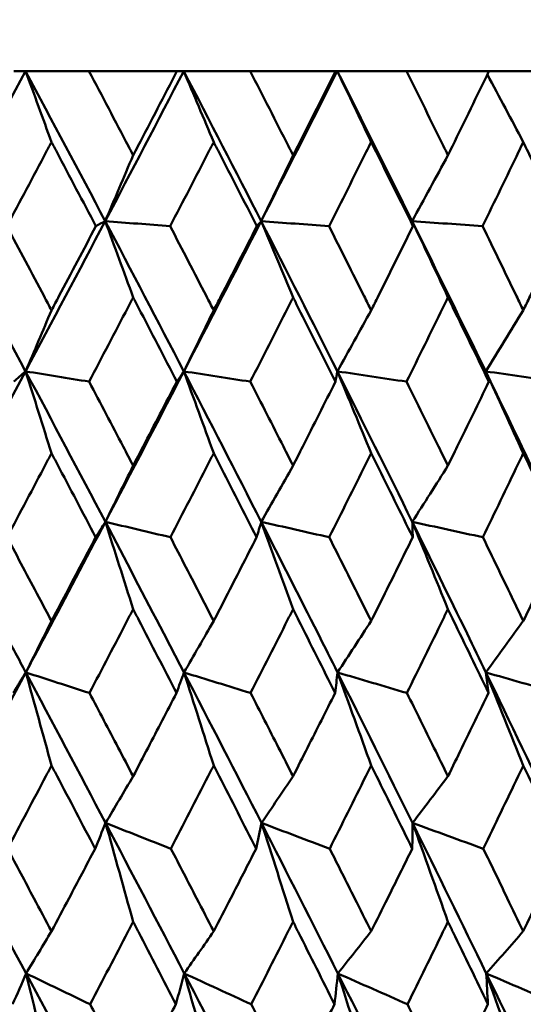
# Model space of a CAD drawing. Header units: millimetres. Extents: x 123 to 2417, y 726 to 3130.
# Tile 35 of 244: x 518.77 to 522.36, y 951.68 to 958.68. Entities that reach past the tile are written whole.
import ezdxf

# ---------------------------------------------------------------- set-up
doc = ezdxf.new("R2010")
doc.units = ezdxf.units.MM
doc.header["$LTSCALE"] = 12
doc.layers.add('Widoczne (ISO)', color=7, linetype='Continuous', lineweight=50)

msp = doc.modelspace()

# ---------------------------------------------------------------- linework, layer by layer
at = {"layer": 'Widoczne (ISO)'}
for p, q in [((518.733, 958.3133), (518.817, 958.3133)), ((518.817, 958.3133), (519.2676, 958.3133)), ((519.8931, 958.3133), (519.2676, 958.3133)), ((519.8931, 958.3133), (519.9412, 958.3133)), ((519.9412, 958.3133), (520.4134, 958.3133)), ((521.0207, 958.3133), (520.4134, 958.3133)), ((521.0207, 958.3133), (521.0327, 958.3133)), ((521.0327, 958.3133), (521.5245, 958.3133)), ((522.1112, 958.3133), (521.5245, 958.3133)), ((522.1112, 958.3133), (522.5967, 958.3133))]:
    msp.add_line(p, q, dxfattribs=at)
msp.add_circle((511.6385, 990.3133), 50, dxfattribs=at)
for points in [[(518.817, 958.3133), (518.627, 957.9581), (518.4359, 957.6026), (518.244, 957.247)], [(518.817, 958.3133), (519.007, 957.9581), (519.1957, 957.6026), (519.383, 957.247)], [(519.001, 957.809), (518.9398, 957.9775), (518.8785, 958.1456), (518.817, 958.3133)], [(519.9412, 958.3133), (519.7563, 957.9581), (519.5702, 957.6026), (519.383, 957.247)], [(519.9412, 958.3133), (520.1261, 957.9581), (520.3096, 957.6026), (520.4915, 957.247)], [(520.1541, 957.809), (520.0833, 957.9775), (520.0124, 958.1456), (519.9412, 958.3133)], [(521.0327, 958.3133), (520.8537, 957.9581), (520.6732, 957.6026), (520.4915, 957.247)], [(521.0327, 958.3133), (521.2118, 957.9581), (521.3892, 957.6026), (521.565, 957.247)], [(521.2736, 957.809), (521.1935, 957.9775), (521.1132, 958.1456), (521.0327, 958.3133)], [(522.3551, 957.809), (522.2702, 957.9696), (522.1851, 958.1298), (522.0998, 958.2897)], [(519.5815, 957.7156), (519.5154, 957.5592), (519.4493, 957.4029), (519.383, 957.247)], [(520.7183, 957.7156), (520.6428, 957.5592), (520.5672, 957.4029), (520.4915, 957.247)], [(521.8194, 957.7156), (521.7347, 957.5592), (521.6499, 957.4029), (521.565, 957.247)], [(518.244, 957.247), (518.4363, 956.8909), (518.6274, 956.5347), (518.8173, 956.1784)], [(519.383, 957.247), (519.1955, 956.8909), (519.007, 956.5347), (518.8173, 956.1784)], [(519.383, 957.247), (519.3609, 957.2349), (519.3388, 957.2228), (519.3166, 957.2106)], [(519.5815, 956.7044), (519.5155, 956.8857), (519.4494, 957.0666), (519.383, 957.247)], [(519.383, 957.247), (519.5706, 956.8909), (519.7568, 956.5347), (519.9416, 956.1784)], [(519.383, 957.247), (519.5369, 957.2349), (519.6908, 957.2228), (519.8447, 957.2106)], [(520.4915, 957.247), (520.3095, 956.8909), (520.1262, 956.5347), (519.9416, 956.1784)], [(520.4915, 957.247), (520.4813, 957.2349), (520.4712, 957.2228), (520.461, 957.2106)], [(520.7183, 956.7044), (520.6429, 956.8857), (520.5673, 957.0666), (520.4915, 957.247)], [(520.4915, 957.247), (520.6736, 956.8909), (520.8542, 956.5347), (521.0332, 956.1784)], [(520.4915, 957.247), (520.6522, 957.2349), (520.813, 957.2228), (520.9738, 957.2106)], [(521.8194, 956.7044), (521.7348, 956.8857), (521.65, 957.0666), (521.565, 957.247)], [(521.565, 957.247), (521.5669, 957.2349), (521.5688, 957.2228), (521.5707, 957.2106)], [(521.565, 957.247), (521.7409, 956.8909), (521.9152, 956.5347), (522.0877, 956.1784)], [(521.565, 957.247), (521.732, 957.2349), (521.899, 957.2228), (522.066, 957.2106)], [(519.001, 956.6124), (518.9399, 956.4675), (518.8786, 956.3228), (518.8173, 956.1784)], [(520.1541, 956.6124), (520.0834, 956.4675), (520.0125, 956.3228), (519.9416, 956.1784)], [(521.2736, 956.6124), (521.1936, 956.4675), (521.1134, 956.3228), (521.0332, 956.1784)], [(522.3551, 956.6124), (522.266, 956.4675), (522.1769, 956.3228), (522.0877, 956.1784)], [(518.8173, 956.1784), (518.6275, 955.8217), (518.4366, 955.4649), (518.2447, 955.1082)], [(518.8173, 956.1784), (518.7889, 956.1541), (518.7605, 956.1298), (518.7321, 956.1055)], [(519.001, 955.5967), (518.94, 955.7911), (518.8788, 955.985), (518.8173, 956.1784)], [(518.8173, 956.1784), (518.9677, 956.1541), (519.1181, 956.1298), (519.2684, 956.1055)], [(518.8173, 956.1784), (519.0074, 955.8217), (519.1963, 955.4649), (519.3838, 955.1082)], [(519.9416, 956.1784), (519.7569, 955.8217), (519.5709, 955.4649), (519.3838, 955.1082)], [(519.9416, 956.1784), (519.9252, 956.1541), (519.9087, 956.1298), (519.8923, 956.1055)], [(520.1541, 955.5967), (520.0835, 955.7911), (520.0127, 955.985), (519.9416, 956.1784)], [(519.9416, 956.1784), (520.0992, 956.1541), (520.2567, 956.1298), (520.4142, 956.1055)], [(519.9416, 956.1784), (520.1267, 955.8217), (520.3102, 955.4649), (520.4923, 955.1082)], [(521.0332, 956.1784), (521.0288, 956.1541), (521.0243, 956.1298), (521.0199, 956.1055)], [(521.2736, 955.5967), (521.1938, 955.7911), (521.1136, 955.985), (521.0332, 956.1784)], [(521.0332, 956.1784), (521.1972, 956.1541), (521.3613, 956.1298), (521.5254, 956.1055)], [(521.0332, 956.1784), (521.2124, 955.8217), (521.39, 955.4649), (521.5659, 955.1082)], [(522.3551, 955.5967), (522.2663, 955.7911), (522.1771, 955.985), (522.0877, 956.1784)], [(522.0877, 956.1784), (522.2576, 956.1541), (522.4275, 956.1298), (522.5975, 956.1055)], [(522.0877, 956.1784), (522.2604, 955.8217), (522.4313, 955.4649), (522.6004, 955.1082)], [(522.0877, 956.1784), (522.0953, 956.1541), (522.1029, 956.1298), (522.1104, 956.1055)], [(519.5815, 955.5079), (519.5157, 955.3745), (519.4497, 955.2412), (519.3838, 955.1082)], [(520.7183, 955.5079), (520.6431, 955.3745), (520.5677, 955.2412), (520.4923, 955.1082)], [(521.8194, 955.5079), (521.735, 955.3745), (521.6505, 955.2412), (521.5659, 955.1082)], [(519.3838, 955.1082), (519.3608, 955.0717), (519.3379, 955.0352), (519.3149, 954.9987)], [(519.5815, 954.487), (519.5159, 954.6946), (519.4499, 954.9017), (519.3838, 955.1082)], [(519.3838, 955.1082), (519.538, 955.0717), (519.6922, 955.0352), (519.8464, 954.9987)], [(520.4923, 955.1082), (520.4814, 955.0717), (520.4704, 955.0352), (520.4594, 954.9987)], [(520.7183, 954.487), (520.6433, 954.6946), (520.568, 954.9017), (520.4923, 955.1082)], [(520.4923, 955.1082), (520.6534, 955.0717), (520.8144, 955.0352), (520.9754, 954.9987)], [(521.8194, 954.487), (521.7352, 954.6946), (521.6507, 954.9017), (521.5659, 955.1082)], [(521.5659, 955.1082), (521.7331, 955.0717), (521.9004, 955.0352), (522.0676, 954.9987)], [(521.5659, 955.1082), (521.567, 955.0717), (521.568, 955.0352), (521.569, 954.9987)], [(519.001, 954.4032), (518.9402, 954.2811), (518.8793, 954.1591), (518.8184, 954.0373)], [(520.1541, 954.4032), (520.0838, 954.2811), (520.0133, 954.1591), (519.9429, 954.0373)], [(521.2736, 954.4032), (521.194, 954.2811), (521.1143, 954.1591), (521.0346, 954.0373)], [(522.3551, 954.4032), (522.2665, 954.2811), (522.1779, 954.1591), (522.0892, 954.0373)], [(518.8184, 954.0373), (518.6288, 953.6805), (518.438, 953.3235), (518.246, 952.9666)], [(518.8184, 954.0373), (518.7888, 953.9886), (518.7591, 953.9399), (518.7294, 953.8912)], [(519.001, 953.376), (518.9404, 953.597), (518.8795, 953.8175), (518.8184, 954.0373)], [(518.8184, 954.0373), (518.9693, 953.9886), (519.1202, 953.9399), (519.2711, 953.8912)], [(518.8184, 954.0373), (519.0084, 953.6805), (519.1974, 953.3235), (519.3853, 952.9666)], [(519.9429, 954.0373), (519.9252, 953.9886), (519.9074, 953.9399), (519.8897, 953.8912)], [(520.1541, 953.376), (520.084, 953.597), (520.0136, 953.8175), (519.9429, 954.0373)], [(519.9429, 954.0373), (520.1008, 953.9886), (520.2588, 953.9399), (520.4168, 953.8912)], [(519.9429, 954.0373), (520.1279, 953.6805), (520.3116, 953.3235), (520.4941, 952.9666)], [(521.0346, 954.0373), (521.0289, 953.9886), (521.0231, 953.9399), (521.0173, 953.8912)], [(521.2736, 953.376), (521.1943, 953.597), (521.1146, 953.8175), (521.0346, 954.0373)], [(521.0346, 954.0373), (521.199, 953.9886), (521.3634, 953.9399), (521.5278, 953.8912)], [(521.0346, 954.0373), (521.2138, 953.6805), (521.3916, 953.3235), (521.5679, 952.9666)], [(522.3551, 953.376), (522.2669, 953.597), (522.1782, 953.8175), (522.0892, 954.0373)], [(522.0892, 954.0373), (522.2594, 953.9886), (522.4296, 953.9399), (522.5999, 953.8912)], [(522.0892, 954.0373), (522.2619, 953.6805), (522.4331, 953.3235), (522.6025, 952.9666)], [(522.0892, 954.0373), (522.0955, 953.9886), (522.1018, 953.9399), (522.108, 953.8912)], [(519.5815, 953.299), (519.5161, 953.188), (519.4507, 953.0772), (519.3853, 952.9666)], [(520.7183, 953.299), (520.6436, 953.188), (520.5689, 953.0772), (520.4941, 952.9666)], [(521.8194, 953.299), (521.7356, 953.188), (521.6518, 953.0772), (521.5679, 952.9666)], [(518.246, 952.9666), (518.4383, 952.6099), (518.6297, 952.2533), (518.8201, 951.8968)], [(519.3853, 952.9666), (519.3607, 952.9056), (519.336, 952.8447), (519.3113, 952.7837)], [(519.5815, 952.2646), (519.5164, 952.4992), (519.451, 952.7332), (519.3853, 952.9666)], [(519.3853, 952.9666), (519.5402, 952.9056), (519.6951, 952.8447), (519.85, 952.7837)], [(519.3853, 952.9666), (519.573, 952.6099), (519.7596, 952.2533), (519.9449, 951.8968)], [(520.4941, 952.9666), (520.4814, 952.9056), (520.4687, 952.8447), (520.4559, 952.7837)], [(520.7183, 952.2646), (520.644, 952.4992), (520.5692, 952.7332), (520.4941, 952.9666)], [(520.4941, 952.9666), (520.6556, 952.9056), (520.8172, 952.8447), (520.9788, 952.7837)], [(520.4941, 952.9666), (520.6764, 952.6099), (520.8573, 952.2533), (521.0369, 951.8968)], [(521.5679, 952.9666), (521.5672, 952.9056), (521.5665, 952.8447), (521.5657, 952.7837)], [(521.8194, 952.2646), (521.736, 952.4992), (521.6522, 952.7332), (521.5679, 952.9666)], [(521.5679, 952.9666), (521.7355, 952.9056), (521.9032, 952.8447), (522.0709, 952.7837)], [(521.5679, 952.9666), (521.744, 952.6099), (521.9187, 952.2533), (522.0918, 951.8968)], [(519.001, 952.1962), (518.9408, 952.0963), (518.8805, 951.9965), (518.8201, 951.8968)], [(520.1541, 952.1962), (520.0844, 952.0963), (520.0147, 951.9965), (519.9449, 951.8968)], [(521.2736, 952.1962), (521.1947, 952.0963), (521.1158, 951.9965), (521.0369, 951.8968)], [(522.3551, 952.1962), (522.2673, 952.0963), (522.1796, 951.9965), (522.0918, 951.8968)], [(518.8201, 951.8968), (518.7884, 951.8236), (518.7567, 951.7504), (518.7248, 951.6772)], [(518.8201, 951.8968), (518.9719, 951.8236), (519.1237, 951.7504), (519.2756, 951.6772)], [(518.8201, 951.8968), (519.0103, 951.5406), (519.1995, 951.1845), (519.3876, 950.8287)], [(519.001, 951.1536), (518.9411, 951.4019), (518.8808, 951.6497), (518.8201, 951.8968)], [(519.9449, 951.8968), (519.9251, 951.8236), (519.9052, 951.7504), (519.8852, 951.6772)], [(519.9449, 951.8968), (520.1036, 951.8236), (520.2624, 951.7504), (520.4212, 951.6772)], [(519.9449, 951.8968), (520.1301, 951.5406), (520.314, 951.1845), (520.4967, 950.8287)], [(520.1541, 951.1536), (520.0848, 951.4019), (520.0151, 951.6497), (519.9449, 951.8968)], [(521.0369, 951.8968), (521.029, 951.8236), (521.021, 951.7504), (521.013, 951.6772)], [(521.0369, 951.8968), (521.2019, 951.8236), (521.367, 951.7504), (521.5321, 951.6772)], [(521.0369, 951.8968), (521.2163, 951.5406), (521.3943, 951.1845), (521.5708, 950.8287)], [(521.2736, 951.1536), (521.1952, 951.4019), (521.1163, 951.6497), (521.0369, 951.8968)], [(522.0918, 951.8968), (522.2625, 951.8236), (522.4332, 951.7504), (522.604, 951.6772)], [(522.0918, 951.8968), (522.2647, 951.5406), (522.436, 951.1845), (522.6058, 950.8287)], [(522.3551, 951.1536), (522.2678, 951.4019), (522.1801, 951.6497), (522.0918, 951.8968)], [(522.0918, 951.8968), (522.0959, 951.8236), (522.0999, 951.7504), (522.1038, 951.6772)]]:
    msp.add_open_spline(points, degree=3, dxfattribs=at)
for points, knots in [([(519.2676, 958.3133), (519.3613, 958.1356), (519.4546, 957.958), (519.5589, 957.7588), (519.5702, 957.7372), (519.5815, 957.7156)], [0, 0, 0, 0, 0.06135239, 0.06135239, 0.06879633, 0.06879633, 0.06879633, 0.06879633]), ([(519.5815, 957.7156), (519.5928, 957.7372), (519.604, 957.7587), (519.7082, 957.9579), (519.8008, 958.1356), (519.8931, 958.3133)], [0.05393723, 0.05393723, 0.05393723, 0.05393723, 0.06137399, 0.06137399, 0.12273355, 0.12273355, 0.12273355, 0.12273355]), ([(520.4134, 958.3133), (520.5044, 958.1356), (520.5952, 957.958), (520.6964, 957.7588), (520.7074, 957.7372), (520.7183, 957.7156)], [0, 0, 0, 0, 0.06135239, 0.06135239, 0.06879633, 0.06879633, 0.06879633, 0.06879633]), ([(520.7183, 957.7156), (520.7293, 957.7372), (520.7402, 957.7587), (520.8413, 957.9579), (520.9312, 958.1356), (521.0207, 958.3133)], [0.05393723, 0.05393723, 0.05393723, 0.05393723, 0.06137399, 0.06137399, 0.12273355, 0.12273355, 0.12273355, 0.12273355]), ([(521.5245, 958.3133), (521.6126, 958.1356), (521.7003, 957.958), (521.7982, 957.7588), (521.8088, 957.7372), (521.8194, 957.7156)], [0, 0, 0, 0, 0.06135239, 0.06135239, 0.06879633, 0.06879633, 0.06879633, 0.06879633]), ([(521.8194, 957.7156), (521.8299, 957.7372), (521.8405, 957.7587), (521.9381, 957.9579), (522.0249, 958.1356), (522.1112, 958.3133)], [0.05393723, 0.05393723, 0.05393723, 0.05393723, 0.06137399, 0.06137399, 0.12273355, 0.12273355, 0.12273355, 0.12273355]), ([(519.001, 957.809), (518.9887, 957.7858), (518.9764, 957.7626), (518.8707, 957.5632), (518.7771, 957.3869), (518.6833, 957.2106)], [0.05804162, 0.05804162, 0.05804162, 0.05804162, 0.06605559, 0.06605559, 0.12689392, 0.12689392, 0.12689392, 0.12689392]), ([(519.3166, 957.2106), (519.2241, 957.3869), (519.1312, 957.5631), (519.0256, 957.7626), (519.0133, 957.7858), (519.001, 957.809)], [0.00523804, 0.00523804, 0.00523804, 0.00523804, 0.06606705, 0.06606705, 0.07409033, 0.07409033, 0.07409033, 0.07409033]), ([(520.1541, 957.809), (520.1422, 957.7858), (520.1302, 957.7626), (520.0273, 957.5632), (519.9361, 957.3869), (519.8447, 957.2106)], [0.05804162, 0.05804162, 0.05804162, 0.05804162, 0.06605559, 0.06605559, 0.12689392, 0.12689392, 0.12689392, 0.12689392]), ([(520.461, 957.2106), (520.3711, 957.3869), (520.2808, 957.5631), (520.1781, 957.7626), (520.1661, 957.7858), (520.1541, 957.809)], [0.00523804, 0.00523804, 0.00523804, 0.00523804, 0.06606705, 0.06606705, 0.07409033, 0.07409033, 0.07409033, 0.07409033]), ([(521.2736, 957.809), (521.262, 957.7858), (521.2504, 957.7626), (521.1508, 957.5632), (521.0624, 957.3869), (520.9738, 957.2106)], [0.05804162, 0.05804162, 0.05804162, 0.05804162, 0.06605559, 0.06605559, 0.12689392, 0.12689392, 0.12689392, 0.12689392]), ([(521.5707, 957.2106), (521.4837, 957.3869), (521.3962, 957.5631), (521.2968, 957.7626), (521.2852, 957.7858), (521.2736, 957.809)], [0.00523804, 0.00523804, 0.00523804, 0.00523804, 0.06606705, 0.06606705, 0.07409033, 0.07409033, 0.07409033, 0.07409033]), ([(522.3551, 957.809), (522.3439, 957.7858), (522.3327, 957.7626), (522.2367, 957.5632), (522.1515, 957.3869), (522.066, 957.2106)], [0.05804162, 0.05804162, 0.05804162, 0.05804162, 0.06605559, 0.06605559, 0.12689392, 0.12689392, 0.12689392, 0.12689392]), ([(522.6411, 957.2106), (522.5574, 957.3869), (522.4732, 957.5631), (522.3774, 957.7626), (522.3662, 957.7858), (522.3551, 957.809)], [0.00523804, 0.00523804, 0.00523804, 0.00523804, 0.06606705, 0.06606705, 0.07409033, 0.07409033, 0.07409033, 0.07409033]), ([(518.6833, 957.2106), (518.7717, 957.0447), (518.8599, 956.8788), (518.9656, 956.6793), (518.9833, 956.6459), (519.001, 956.6124)], [0.00418374, 0.00418374, 0.00418374, 0.00418374, 0.06147247, 0.06147247, 0.07302352, 0.07302352, 0.07302352, 0.07302352]), ([(519.001, 956.6124), (519.0187, 956.6458), (519.0364, 956.6793), (519.1418, 956.8787), (519.2293, 957.0447), (519.3166, 957.2106)], [0.04993807, 0.04993807, 0.04993807, 0.04993807, 0.0614821, 0.0614821, 0.11877783, 0.11877783, 0.11877783, 0.11877783]), ([(519.8447, 957.2106), (519.9309, 957.0447), (520.0168, 956.8788), (520.1196, 956.6793), (520.1369, 956.6459), (520.1541, 956.6124)], [0.00418374, 0.00418374, 0.00418374, 0.00418374, 0.06147247, 0.06147247, 0.07302352, 0.07302352, 0.07302352, 0.07302352]), ([(520.1541, 956.6124), (520.1713, 956.6458), (520.1886, 956.6793), (520.2911, 956.8787), (520.3762, 957.0447), (520.461, 957.2106)], [0.04993807, 0.04993807, 0.04993807, 0.04993807, 0.0614821, 0.0614821, 0.11877783, 0.11877783, 0.11877783, 0.11877783]), ([(520.9738, 957.2106), (521.0573, 957.0447), (521.1406, 956.8788), (521.2402, 956.6793), (521.2569, 956.6459), (521.2736, 956.6124)], [0.00418374, 0.00418374, 0.00418374, 0.00418374, 0.06147247, 0.06147247, 0.07302352, 0.07302352, 0.07302352, 0.07302352]), ([(521.2736, 956.6124), (521.2903, 956.6458), (521.307, 956.6793), (521.4063, 956.8787), (521.4886, 957.0447), (521.5707, 957.2106)], [0.04993807, 0.04993807, 0.04993807, 0.04993807, 0.0614821, 0.0614821, 0.11877783, 0.11877783, 0.11877783, 0.11877783]), ([(522.066, 957.2106), (522.1466, 957.0447), (522.2269, 956.8788), (522.3229, 956.6793), (522.339, 956.6459), (522.3551, 956.6124)], [0.00418374, 0.00418374, 0.00418374, 0.00418374, 0.06147247, 0.06147247, 0.07302352, 0.07302352, 0.07302352, 0.07302352]), ([(522.3551, 956.6124), (522.3711, 956.6458), (522.3872, 956.6793), (522.4829, 956.8787), (522.5621, 957.0447), (522.6411, 957.2106)], [0.04993807, 0.04993807, 0.04993807, 0.04993807, 0.0614821, 0.0614821, 0.11877783, 0.11877783, 0.11877783, 0.11877783]), ([(519.5815, 956.7044), (519.5687, 956.6799), (519.556, 956.6554), (519.4519, 956.4558), (519.3603, 956.2807), (519.2684, 956.1055)], [0.06241522, 0.06241522, 0.06241522, 0.06241522, 0.0708546, 0.0708546, 0.13127416, 0.13127416, 0.13127416, 0.13127416]), ([(519.8923, 956.1055), (519.8018, 956.2806), (519.7109, 956.4558), (519.607, 956.6554), (519.5943, 956.6799), (519.5815, 956.7044)], [0.01044349, 0.01044349, 0.01044349, 0.01044349, 0.07085106, 0.07085106, 0.07930241, 0.07930241, 0.07930241, 0.07930241]), ([(520.7183, 956.7044), (520.706, 956.6799), (520.6936, 956.6554), (520.5925, 956.4558), (520.5035, 956.2807), (520.4142, 956.1055)], [0.06241522, 0.06241522, 0.06241522, 0.06241522, 0.0708546, 0.0708546, 0.13127416, 0.13127416, 0.13127416, 0.13127416]), ([(521.0199, 956.1055), (520.9321, 956.2806), (520.844, 956.4558), (520.7431, 956.6554), (520.7307, 956.6799), (520.7183, 956.7044)], [0.01044349, 0.01044349, 0.01044349, 0.01044349, 0.07085106, 0.07085106, 0.07930241, 0.07930241, 0.07930241, 0.07930241]), ([(521.8194, 956.7044), (521.8074, 956.6799), (521.7954, 956.6554), (521.6978, 956.4558), (521.6117, 956.2807), (521.5254, 956.1055)], [0.06241522, 0.06241522, 0.06241522, 0.06241522, 0.0708546, 0.0708546, 0.13127416, 0.13127416, 0.13127416, 0.13127416]), ([(522.1104, 956.1055), (522.0258, 956.2806), (521.9407, 956.4558), (521.8433, 956.6554), (521.8313, 956.6799), (521.8194, 956.7044)], [0.01044349, 0.01044349, 0.01044349, 0.01044349, 0.07085106, 0.07085106, 0.07930241, 0.07930241, 0.07930241, 0.07930241]), ([(519.2684, 956.1055), (519.3494, 955.9514), (519.4302, 955.7974), (519.5344, 955.5982), (519.5579, 955.5531), (519.5815, 955.5079)], [0.00838421, 0.00838421, 0.00838421, 0.00838421, 0.06155515, 0.06155515, 0.07712864, 0.07712864, 0.07712864, 0.07712864]), ([(519.5815, 955.5079), (519.605, 955.553), (519.6286, 955.5982), (519.7324, 955.7973), (519.8124, 955.9514), (519.8923, 956.1055)], [0.04598621, 0.04598621, 0.04598621, 0.04598621, 0.06155279, 0.06155279, 0.11473062, 0.11473062, 0.11473062, 0.11473062]), ([(520.4142, 956.1055), (520.493, 955.9514), (520.5715, 955.7974), (520.6726, 955.5982), (520.6955, 955.5531), (520.7183, 955.5079)], [0.00838421, 0.00838421, 0.00838421, 0.00838421, 0.06155515, 0.06155515, 0.07712864, 0.07712864, 0.07712864, 0.07712864]), ([(520.7183, 955.5079), (520.7412, 955.553), (520.764, 955.5982), (520.8648, 955.7973), (520.9424, 955.9514), (521.0199, 956.1055)], [0.04598621, 0.04598621, 0.04598621, 0.04598621, 0.06155279, 0.06155279, 0.11473062, 0.11473062, 0.11473062, 0.11473062]), ([(521.5254, 956.1055), (521.6015, 955.9514), (521.6774, 955.7974), (521.7752, 955.5982), (521.7973, 955.5531), (521.8194, 955.5079)], [0.00838421, 0.00838421, 0.00838421, 0.00838421, 0.06155515, 0.06155515, 0.07712864, 0.07712864, 0.07712864, 0.07712864]), ([(521.8194, 955.5079), (521.8414, 955.553), (521.8635, 955.5982), (521.9608, 955.7973), (522.0358, 955.9514), (522.1104, 956.1055)], [0.04598621, 0.04598621, 0.04598621, 0.04598621, 0.06155279, 0.06155279, 0.11473062, 0.11473062, 0.11473062, 0.11473062]), ([(519.001, 955.5967), (518.9877, 955.5714), (518.9744, 955.5462), (518.8693, 955.3468), (518.7773, 955.1728), (518.6851, 954.9987)], [0.06686277, 0.06686277, 0.06686277, 0.06686277, 0.07557848, 0.07557848, 0.13558897, 0.13558897, 0.13558897, 0.13558897]), ([(519.3149, 954.9987), (519.2239, 955.1727), (519.1326, 955.3467), (519.0277, 955.5461), (519.0144, 955.5714), (519.001, 955.5967)], [0.01556037, 0.01556037, 0.01556037, 0.01556037, 0.07555527, 0.07555527, 0.08428623, 0.08428623, 0.08428623, 0.08428623]), ([(520.1541, 955.5967), (520.1412, 955.5714), (520.1282, 955.5462), (520.0259, 955.3468), (519.9363, 955.1728), (519.8464, 954.9987)], [0.06686277, 0.06686277, 0.06686277, 0.06686277, 0.07557848, 0.07557848, 0.13558897, 0.13558897, 0.13558897, 0.13558897]), ([(520.4594, 954.9987), (520.3709, 955.1727), (520.2822, 955.3467), (520.1801, 955.5461), (520.1671, 955.5714), (520.1541, 955.5967)], [0.01556037, 0.01556037, 0.01556037, 0.01556037, 0.07555527, 0.07555527, 0.08428623, 0.08428623, 0.08428623, 0.08428623]), ([(521.2736, 955.5967), (521.2611, 955.5714), (521.2485, 955.5462), (521.1494, 955.3468), (521.0626, 955.1728), (520.9754, 954.9987)], [0.06686277, 0.06686277, 0.06686277, 0.06686277, 0.07557848, 0.07557848, 0.13558897, 0.13558897, 0.13558897, 0.13558897]), ([(521.569, 954.9987), (521.4835, 955.1727), (521.3976, 955.3467), (521.2987, 955.5461), (521.2862, 955.5714), (521.2736, 955.5967)], [0.01556037, 0.01556037, 0.01556037, 0.01556037, 0.07555527, 0.07555527, 0.08428623, 0.08428623, 0.08428623, 0.08428623]), ([(522.3551, 955.5967), (522.343, 955.5714), (522.3309, 955.5462), (522.2354, 955.3468), (522.1517, 955.1728), (522.0676, 954.9987)], [0.06686277, 0.06686277, 0.06686277, 0.06686277, 0.07557848, 0.07557848, 0.13558897, 0.13558897, 0.13558897, 0.13558897]), ([(522.6395, 954.9987), (522.5572, 955.1727), (522.4745, 955.3467), (522.3793, 955.5461), (522.3672, 955.5714), (522.3551, 955.5967)], [0.01556037, 0.01556037, 0.01556037, 0.01556037, 0.07555527, 0.07555527, 0.08428623, 0.08428623, 0.08428623, 0.08428623]), ([(518.2447, 955.1082), (518.3875, 954.8432), (518.5297, 954.5782), (518.7203, 954.2213), (518.7694, 954.1293), (518.8184, 954.0373)], [0.3692784, 0.3692784, 0.3692784, 0.3692784, 0.4608442, 0.4608442, 0.492629, 0.492629, 0.492629, 0.492629]), ([(519.3838, 955.1082), (519.2447, 954.8432), (519.105, 954.5782), (518.916, 954.2213), (518.8672, 954.1293), (518.8184, 954.0373)], [0.3692784, 0.3692784, 0.3692784, 0.3692784, 0.4608442, 0.4608442, 0.492629, 0.492629, 0.492629, 0.492629]), ([(519.3838, 955.1082), (519.5231, 954.8432), (519.6617, 954.5782), (519.8474, 954.2213), (519.8952, 954.1293), (519.9429, 954.0373)], [0.3692784, 0.3692784, 0.3692784, 0.3692784, 0.4608442, 0.4608442, 0.492629, 0.492629, 0.492629, 0.492629]), ([(520.4923, 955.1082), (520.6276, 954.8432), (520.7621, 954.5782), (520.9421, 954.2213), (520.9884, 954.1293), (521.0346, 954.0373)], [0.3692784, 0.3692784, 0.3692784, 0.3692784, 0.4608442, 0.4608442, 0.492629, 0.492629, 0.492629, 0.492629]), ([(521.5659, 955.1082), (521.6967, 954.8432), (521.8265, 954.5782), (522.0001, 954.2213), (522.0447, 954.1293), (522.0892, 954.0373)], [0.3692784, 0.3692784, 0.3692784, 0.3692784, 0.4608442, 0.4608442, 0.492629, 0.492629, 0.492629, 0.492629]), ([(518.6851, 954.9987), (518.7606, 954.8567), (518.836, 954.7147), (518.9412, 954.5162), (518.9711, 954.4597), (519.001, 954.4032)], [0.01259731, 0.01259731, 0.01259731, 0.01259731, 0.06159863, 0.06159863, 0.08110666, 0.08110666, 0.08110666, 0.08110666]), ([(519.001, 954.4032), (519.0309, 954.4597), (519.0608, 954.5162), (519.1655, 954.7147), (519.2403, 954.8567), (519.3149, 954.9987)], [0.04208868, 0.04208868, 0.04208868, 0.04208868, 0.06158988, 0.06158988, 0.11059803, 0.11059803, 0.11059803, 0.11059803]), ([(519.8464, 954.9987), (519.9201, 954.8567), (519.9935, 954.7147), (520.0959, 954.5162), (520.125, 954.4597), (520.1541, 954.4032)], [0.01259731, 0.01259731, 0.01259731, 0.01259731, 0.06159863, 0.06159863, 0.08110666, 0.08110666, 0.08110666, 0.08110666]), ([(520.1541, 954.4032), (520.1832, 954.4597), (520.2122, 954.5162), (520.3142, 954.7147), (520.3869, 954.8567), (520.4594, 954.9987)], [0.04208868, 0.04208868, 0.04208868, 0.04208868, 0.06158988, 0.06158988, 0.11059803, 0.11059803, 0.11059803, 0.11059803]), ([(520.9754, 954.9987), (521.0468, 954.8567), (521.118, 954.7147), (521.2172, 954.5162), (521.2454, 954.4597), (521.2736, 954.4032)], [0.01259731, 0.01259731, 0.01259731, 0.01259731, 0.06159863, 0.06159863, 0.08110666, 0.08110666, 0.08110666, 0.08110666]), ([(521.2736, 954.4032), (521.3018, 954.4597), (521.3299, 954.5162), (521.4286, 954.7147), (521.4989, 954.8567), (521.569, 954.9987)], [0.04208868, 0.04208868, 0.04208868, 0.04208868, 0.06158988, 0.06158988, 0.11059803, 0.11059803, 0.11059803, 0.11059803]), ([(522.0676, 954.9987), (522.1365, 954.8567), (522.2051, 954.7147), (522.3007, 954.5162), (522.3279, 954.4597), (522.3551, 954.4032)], [0.01259731, 0.01259731, 0.01259731, 0.01259731, 0.06159863, 0.06159863, 0.08110666, 0.08110666, 0.08110666, 0.08110666]), ([(522.3551, 954.4032), (522.3822, 954.4597), (522.4093, 954.5162), (522.5043, 954.7147), (522.5721, 954.8567), (522.6395, 954.9987)], [0.04208868, 0.04208868, 0.04208868, 0.04208868, 0.06158988, 0.06158988, 0.11059803, 0.11059803, 0.11059803, 0.11059803]), ([(519.5815, 954.487), (519.5682, 954.4614), (519.555, 954.4359), (519.4518, 954.2373), (519.3615, 954.0642), (519.2711, 953.8912)], [0.07138254, 0.07138254, 0.07138254, 0.07138254, 0.08018544, 0.08018544, 0.13983561, 0.13983561, 0.13983561, 0.13983561]), ([(519.8897, 953.8912), (519.8005, 954.0642), (519.7111, 954.2372), (519.6081, 954.4358), (519.5948, 954.4614), (519.5815, 954.487)], [0.02053386, 0.02053386, 0.02053386, 0.02053386, 0.08016461, 0.08016461, 0.08898694, 0.08898694, 0.08898694, 0.08898694]), ([(520.7183, 954.487), (520.7055, 954.4614), (520.6926, 954.4359), (520.5924, 954.2373), (520.5047, 954.0642), (520.4168, 953.8912)], [0.07138254, 0.07138254, 0.07138254, 0.07138254, 0.08018544, 0.08018544, 0.13983561, 0.13983561, 0.13983561, 0.13983561]), ([(521.0173, 953.8912), (520.9309, 954.0642), (520.8441, 954.2372), (520.7441, 954.4358), (520.7312, 954.4614), (520.7183, 954.487)], [0.02053386, 0.02053386, 0.02053386, 0.02053386, 0.08016461, 0.08016461, 0.08898694, 0.08898694, 0.08898694, 0.08898694]), ([(521.8194, 954.487), (521.8069, 954.4614), (521.7945, 954.4359), (521.6976, 954.2373), (521.6129, 954.0642), (521.5278, 953.8912)], [0.07138254, 0.07138254, 0.07138254, 0.07138254, 0.08018544, 0.08018544, 0.13983561, 0.13983561, 0.13983561, 0.13983561]), ([(522.108, 953.8912), (522.0246, 954.0642), (521.9409, 954.2372), (521.8443, 954.4358), (521.8318, 954.4614), (521.8194, 954.487)], [0.02053386, 0.02053386, 0.02053386, 0.02053386, 0.08016461, 0.08016461, 0.08898694, 0.08898694, 0.08898694, 0.08898694]), ([(519.2711, 953.8912), (519.3393, 953.7614), (519.4074, 953.6317), (519.5107, 953.4344), (519.5461, 953.3667), (519.5815, 953.299)], [0.01681985, 0.01681985, 0.01681985, 0.01681985, 0.06159108, 0.06159108, 0.08495433, 0.08495433, 0.08495433, 0.08495433]), ([(519.5815, 953.299), (519.6168, 953.3667), (519.6521, 953.4343), (519.755, 953.6317), (519.8224, 953.7614), (519.8897, 953.8912)], [0.03825175, 0.03825175, 0.03825175, 0.03825175, 0.06160817, 0.06160817, 0.10638617, 0.10638617, 0.10638617, 0.10638617]), ([(520.4168, 953.8912), (520.4831, 953.7614), (520.5492, 953.6317), (520.6496, 953.4344), (520.684, 953.3667), (520.7183, 953.299)], [0.01681985, 0.01681985, 0.01681985, 0.01681985, 0.06159108, 0.06159108, 0.08495433, 0.08495433, 0.08495433, 0.08495433]), ([(520.7183, 953.299), (520.7527, 953.3667), (520.7869, 953.4343), (520.8867, 953.6317), (520.9521, 953.7614), (521.0173, 953.8912)], [0.03825175, 0.03825175, 0.03825175, 0.03825175, 0.06160817, 0.06160817, 0.10638617, 0.10638617, 0.10638617, 0.10638617]), ([(521.5278, 953.8912), (521.592, 953.7614), (521.6559, 953.6317), (521.753, 953.4344), (521.7862, 953.3667), (521.8194, 953.299)], [0.01681985, 0.01681985, 0.01681985, 0.01681985, 0.06159108, 0.06159108, 0.08495433, 0.08495433, 0.08495433, 0.08495433]), ([(521.8194, 953.299), (521.8525, 953.3667), (521.8856, 953.4343), (521.982, 953.6317), (522.0451, 953.7614), (522.108, 953.8912)], [0.03825175, 0.03825175, 0.03825175, 0.03825175, 0.06160817, 0.06160817, 0.10638617, 0.10638617, 0.10638617, 0.10638617]), ([(519.001, 953.376), (518.9878, 953.3508), (518.9746, 953.3257), (518.8707, 953.1282), (518.7798, 952.956), (518.6887, 952.7837)], [0.07597559, 0.07597559, 0.07597559, 0.07597559, 0.08464777, 0.08464777, 0.14401425, 0.14401425, 0.14401425, 0.14401425]), ([(519.3113, 952.7837), (519.2214, 952.9559), (519.1312, 953.1281), (519.0276, 953.3255), (519.0143, 953.3508), (519.001, 953.376)], [0.02530969, 0.02530969, 0.02530969, 0.02530969, 0.08465152, 0.08465152, 0.09334823, 0.09334823, 0.09334823, 0.09334823]), ([(520.1541, 953.376), (520.1412, 953.3508), (520.1284, 953.3257), (520.0273, 953.1282), (519.9388, 952.956), (519.85, 952.7837)], [0.07597559, 0.07597559, 0.07597559, 0.07597559, 0.08464777, 0.08464777, 0.14401425, 0.14401425, 0.14401425, 0.14401425]), ([(520.4559, 952.7837), (520.3685, 952.9559), (520.2808, 953.1281), (520.1799, 953.3255), (520.167, 953.3508), (520.1541, 953.376)], [0.02530969, 0.02530969, 0.02530969, 0.02530969, 0.08465152, 0.08465152, 0.09334823, 0.09334823, 0.09334823, 0.09334823]), ([(521.2736, 953.376), (521.2611, 953.3508), (521.2487, 953.3257), (521.1507, 953.1282), (521.065, 952.956), (520.9788, 952.7837)], [0.07597559, 0.07597559, 0.07597559, 0.07597559, 0.08464777, 0.08464777, 0.14401425, 0.14401425, 0.14401425, 0.14401425]), ([(521.5657, 952.7837), (521.4812, 952.9559), (521.3963, 953.1281), (521.2986, 953.3255), (521.2861, 953.3508), (521.2736, 953.376)], [0.02530969, 0.02530969, 0.02530969, 0.02530969, 0.08465152, 0.08465152, 0.09334823, 0.09334823, 0.09334823, 0.09334823]), ([(522.3551, 953.376), (522.3431, 953.3508), (522.331, 953.3257), (522.2367, 953.1282), (522.154, 952.956), (522.0709, 952.7837)], [0.07597559, 0.07597559, 0.07597559, 0.07597559, 0.08464777, 0.08464777, 0.14401425, 0.14401425, 0.14401425, 0.14401425]), ([(522.6363, 952.7837), (522.555, 952.9559), (522.4733, 953.1281), (522.3792, 953.3255), (522.3671, 953.3508), (522.3551, 953.376)], [0.02530969, 0.02530969, 0.02530969, 0.02530969, 0.08465152, 0.08465152, 0.09334823, 0.09334823, 0.09334823, 0.09334823]), ([(518.6887, 952.7837), (518.7512, 952.6663), (518.8137, 952.549), (518.9178, 952.3532), (518.9594, 952.2747), (519.001, 952.1962)], [0.02104899, 0.02104899, 0.02104899, 0.02104899, 0.0615671, 0.0615671, 0.08866561, 0.08866561, 0.08866561, 0.08866561]), ([(519.001, 952.1962), (519.0426, 952.2747), (519.0842, 952.3531), (519.1877, 952.549), (519.2496, 952.6663), (519.3113, 952.7837)], [0.03448054, 0.03448054, 0.03448054, 0.03448054, 0.06157222, 0.06157222, 0.10209717, 0.10209717, 0.10209717, 0.10209717]), ([(519.85, 952.7837), (519.9109, 952.6663), (519.9718, 952.549), (520.0731, 952.3532), (520.1136, 952.2747), (520.1541, 952.1962)], [0.02104899, 0.02104899, 0.02104899, 0.02104899, 0.0615671, 0.0615671, 0.08866561, 0.08866561, 0.08866561, 0.08866561]), ([(520.1541, 952.1962), (520.1946, 952.2747), (520.235, 952.3531), (520.3357, 952.549), (520.3959, 952.6663), (520.4559, 952.7837)], [0.03448054, 0.03448054, 0.03448054, 0.03448054, 0.06157222, 0.06157222, 0.10209717, 0.10209717, 0.10209717, 0.10209717]), ([(520.9788, 952.7837), (521.038, 952.6663), (521.0969, 952.549), (521.1951, 952.3532), (521.2344, 952.2747), (521.2736, 952.1962)], [0.02104899, 0.02104899, 0.02104899, 0.02104899, 0.0615671, 0.0615671, 0.08866561, 0.08866561, 0.08866561, 0.08866561]), ([(521.2736, 952.1962), (521.3128, 952.2747), (521.3519, 952.3531), (521.4494, 952.549), (521.5076, 952.6663), (521.5657, 952.7837)], [0.03448054, 0.03448054, 0.03448054, 0.03448054, 0.06157222, 0.06157222, 0.10209717, 0.10209717, 0.10209717, 0.10209717]), ([(522.0709, 952.7837), (522.1279, 952.6663), (522.1848, 952.549), (522.2794, 952.3532), (522.3173, 952.2747), (522.3551, 952.1962)], [0.02104899, 0.02104899, 0.02104899, 0.02104899, 0.0615671, 0.0615671, 0.08866561, 0.08866561, 0.08866561, 0.08866561]), ([(522.3551, 952.1962), (522.3928, 952.2747), (522.4305, 952.3531), (522.5244, 952.549), (522.5804, 952.6663), (522.6363, 952.7837)], [0.03448054, 0.03448054, 0.03448054, 0.03448054, 0.06157222, 0.06157222, 0.10209717, 0.10209717, 0.10209717, 0.10209717]), ([(519.5815, 952.2646), (519.5689, 952.2404), (519.5564, 952.2162), (519.4547, 952.0204), (519.3653, 951.8488), (519.2756, 951.6772)], [0.0806421, 0.0806421, 0.0806421, 0.0806421, 0.08897282, 0.08897282, 0.14811965, 0.14811965, 0.14811965, 0.14811965]), ([(519.8852, 951.6772), (519.7968, 951.8487), (519.7082, 952.0202), (519.6067, 952.216), (519.5941, 952.2403), (519.5815, 952.2646)], [0.02983351, 0.02983351, 0.02983351, 0.02983351, 0.0889495, 0.0889495, 0.09731113, 0.09731113, 0.09731113, 0.09731113]), ([(520.7183, 952.2646), (520.7062, 952.2404), (520.694, 952.2162), (520.5952, 952.0204), (520.5084, 951.8488), (520.4212, 951.6772)], [0.0806421, 0.0806421, 0.0806421, 0.0806421, 0.08897282, 0.08897282, 0.14811965, 0.14811965, 0.14811965, 0.14811965]), ([(521.013, 951.6772), (520.9273, 951.8487), (520.8413, 952.0202), (520.7428, 952.216), (520.7306, 952.2403), (520.7183, 952.2646)], [0.02983351, 0.02983351, 0.02983351, 0.02983351, 0.0889495, 0.0889495, 0.09731113, 0.09731113, 0.09731113, 0.09731113]), ([(521.8194, 952.2646), (521.8076, 952.2404), (521.7958, 952.2162), (521.7004, 952.0204), (521.6164, 951.8488), (521.5321, 951.6772)], [0.0806421, 0.0806421, 0.0806421, 0.0806421, 0.08897282, 0.08897282, 0.14811965, 0.14811965, 0.14811965, 0.14811965]), ([(522.1038, 951.6772), (522.0212, 951.8487), (521.9381, 952.0202), (521.843, 952.216), (521.8312, 952.2403), (521.8194, 952.2646)], [0.02983351, 0.02983351, 0.02983351, 0.02983351, 0.0889495, 0.0889495, 0.09731113, 0.09731113, 0.09731113, 0.09731113]), ([(519.2756, 951.6772), (519.3309, 951.5723), (519.3862, 951.4675), (519.4881, 951.2737), (519.5348, 951.1848), (519.5815, 951.0959)], [0.02528165, 0.02528165, 0.02528165, 0.02528165, 0.06150593, 0.06150593, 0.09223152, 0.09223152, 0.09223152, 0.09223152]), ([(519.5815, 951.0959), (519.6281, 951.1848), (519.6747, 951.2737), (519.776, 951.4674), (519.8306, 951.5723), (519.8852, 951.6772)], [0.03078053, 0.03078053, 0.03078053, 0.03078053, 0.06149921, 0.06149921, 0.09773041, 0.09773041, 0.09773041, 0.09773041]), ([(520.4212, 951.6772), (520.475, 951.5723), (520.5286, 951.4675), (520.6277, 951.2737), (520.673, 951.1848), (520.7183, 951.0959)], [0.02528165, 0.02528165, 0.02528165, 0.02528165, 0.06150593, 0.06150593, 0.09223152, 0.09223152, 0.09223152, 0.09223152]), ([(520.7183, 951.0959), (520.7636, 951.1848), (520.8088, 951.2737), (520.9071, 951.4674), (520.9601, 951.5723), (521.013, 951.6772)], [0.03078053, 0.03078053, 0.03078053, 0.03078053, 0.06149921, 0.06149921, 0.09773041, 0.09773041, 0.09773041, 0.09773041]), ([(521.5321, 951.6772), (521.5841, 951.5723), (521.636, 951.4675), (521.7318, 951.2737), (521.7756, 951.1848), (521.8194, 951.0959)], [0.02528165, 0.02528165, 0.02528165, 0.02528165, 0.06150593, 0.06150593, 0.09223152, 0.09223152, 0.09223152, 0.09223152]), ([(521.8194, 951.0959), (521.8631, 951.1848), (521.9067, 951.2737), (522.0016, 951.4674), (522.0528, 951.5723), (522.1038, 951.6772)], [0.03078053, 0.03078053, 0.03078053, 0.03078053, 0.06149921, 0.06149921, 0.09773041, 0.09773041, 0.09773041, 0.09773041])]:
    msp.add_open_spline(points, degree=3, knots=knots, dxfattribs=at)

doc.saveas('drawing.dxf')
